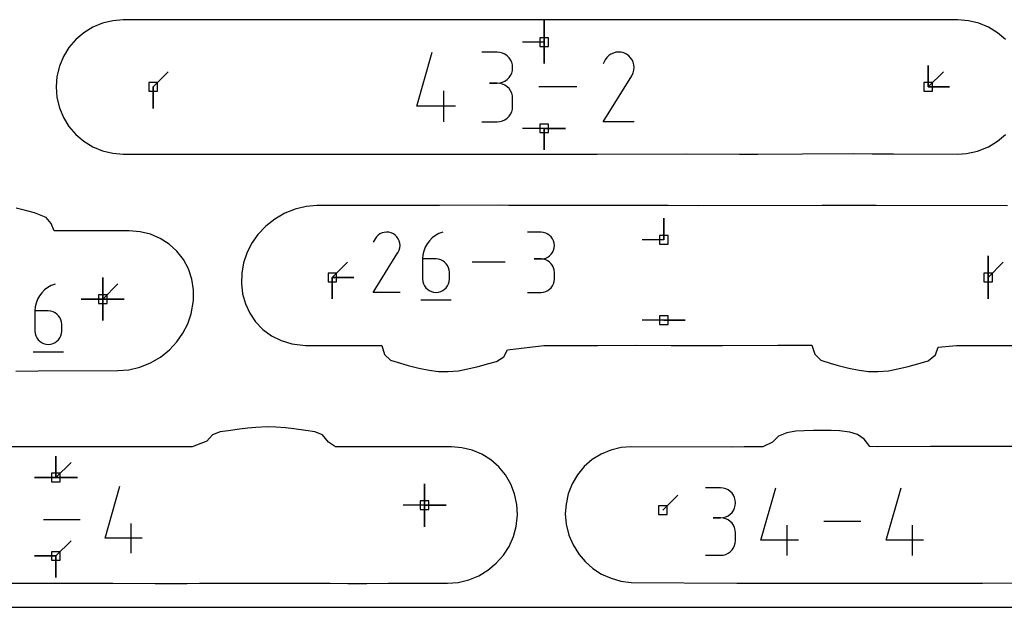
# Model space of a CAD drawing. Extents: x 0 to 600, y 0 to 900.
# Tile 35 of 56: x 288 to 353, y 0 to 39. Entities that reach past the tile are written whole.
import ezdxf

# ---------------------------------------------------------------- set-up
doc = ezdxf.new("R2010")
doc.units = 0

msp = doc.modelspace()

# ---------------------------------------------------------------- linework, layer by layer
at = {"layer": 'annotation', "color": 1}
for p, q in [((322.554023, 37.580983), (322.554023, 39.009733)), ((322.554023, 37.580983), (322.554023, 39.009733)), ((322.554023, 39.009733), (322.554023, 37.580983)), ((322.554023, 37.580983), (322.554023, 39.009733)), ((322.554023, 39.009733), (322.554023, 37.580983)), ((322.554023, 37.580983), (321.125273, 37.580983)), ((322.554023, 37.580983), (322.554023, 36.152233)), ((322.554023, 37.580983), (322.554023, 36.152233)), ((322.554023, 36.152233), (322.554023, 37.580983)), ((314.085873, 33.313402), (315.11438, 36.920448)), ((319.430488, 36.915067), (318.400527, 36.915067)), ((319.615729, 36.89844), (319.430488, 36.915067)), ((319.790035, 36.850524), (319.615729, 36.89844)), ((319.950505, 36.774266), (319.790035, 36.850524)), ((320.094242, 36.672612), (319.950505, 36.774266)), ((320.218346, 36.54851), (320.094242, 36.672612)), ((326.849775, 36.683958), (326.720998, 36.556904)), ((326.996078, 36.784845), (326.849775, 36.683958)), ((327.155992, 36.858548), (326.996078, 36.784845)), ((327.325598, 36.904051), (327.155992, 36.858548)), ((327.500981, 36.920335), (327.325598, 36.904051)), ((327.678224, 36.906383), (327.500981, 36.920335)), ((327.853411, 36.861178), (327.678224, 36.906383)), ((328.022625, 36.783703), (327.853411, 36.861178)), ((328.173968, 36.676234), (328.022625, 36.783703)), ((328.022625, 36.783703), (328.022625, 36.783703)), ((328.300508, 36.547273), (328.173968, 36.676234)), ((320.319918, 36.404907), (320.218346, 36.54851)), ((320.396058, 36.24475), (320.319918, 36.404907)), ((320.443869, 36.070985), (320.396058, 36.24475)), ((320.46045, 35.88656), (320.443869, 36.070985)), ((326.613663, 36.404703), (326.47841, 36.145249)), ((326.720998, 36.556904), (326.613663, 36.404703)), ((328.401119, 36.400771), (328.300508, 36.547273)), ((328.474675, 36.24068), (328.401119, 36.400771)), ((328.520052, 36.070954), (328.474675, 36.24068)), ((328.536124, 35.895545), (328.520052, 36.070954)), ((348.082995, 34.601363), (348.082995, 36.030113)), ((348.082995, 34.601363), (348.082995, 36.030113)), ((348.082995, 36.030113), (348.082995, 34.601363)), ((348.082995, 34.601363), (348.082995, 36.030113)), ((348.082995, 36.030113), (348.082995, 34.601363)), ((296.552911, 34.601363), (297.563189, 35.611641)), ((320.218346, 35.2222), (320.319918, 35.366166)), ((320.319918, 35.366166), (320.396058, 35.52683)), ((320.396058, 35.52683), (320.443869, 35.701269)), ((320.443869, 35.701269), (320.46045, 35.88656)), ((320.46045, 35.88656), (320.46045, 35.88656)), ((328.378937, 35.346527), (328.381213, 35.349343)), ((328.381213, 35.349343), (328.383395, 35.352182)), ((328.383395, 35.352182), (328.385498, 35.35507)), ((328.385498, 35.35507), (328.387536, 35.358029)), ((328.387536, 35.358029), (328.389525, 35.361084)), ((328.389525, 35.361084), (328.391477, 35.364259)), ((328.391477, 35.364259), (328.393408, 35.367578)), ((328.393408, 35.367578), (328.395331, 35.371064)), ((328.395331, 35.371064), (328.397262, 35.374741)), ((328.397262, 35.374741), (328.475854, 35.543486)), ((328.397262, 35.374741), (328.397262, 35.374741)), ((328.475854, 35.543486), (328.521767, 35.718404)), ((328.521767, 35.718404), (328.536124, 35.895545)), ((348.082995, 34.601363), (349.093274, 35.611641)), ((319.430488, 34.855144), (318.91478, 34.855144)), ((318.91478, 34.855144), (319.430488, 34.855144)), ((319.430488, 34.855144), (319.615729, 34.871775)), ((319.615729, 34.838517), (319.430488, 34.855144)), ((319.430488, 34.855144), (319.430488, 34.855144)), ((319.615729, 34.871775), (319.790035, 34.919719)), ((319.790035, 34.790601), (319.615729, 34.838517)), ((319.790035, 34.919719), (319.950505, 34.996053)), ((319.950505, 34.714343), (319.790035, 34.790601)), ((319.950505, 34.996053), (320.094242, 35.097855)), ((320.094242, 34.612689), (319.950505, 34.714343)), ((320.094242, 35.097855), (320.218346, 35.2222)), ((326.475501, 32.282239), (328.378937, 35.346527)), ((328.378937, 35.346527), (328.378937, 35.346527)), ((296.552911, 34.601363), (296.552911, 33.172613)), ((296.552911, 34.601363), (296.552911, 33.172613)), ((296.552911, 33.172613), (296.552911, 34.601363)), ((315.889251, 32.282277), (315.889251, 34.3422)), ((320.218346, 34.488588), (320.094242, 34.612689)), ((320.319918, 34.344984), (320.218346, 34.488588)), ((320.396058, 34.184827), (320.319918, 34.344984)), ((320.443869, 34.011062), (320.396058, 34.184827)), ((324.736273, 34.601363), (322.2002, 34.601363)), ((348.082995, 34.601363), (349.511745, 34.601362)), ((348.082995, 34.601363), (349.511745, 34.601362)), ((349.511745, 34.601362), (348.082995, 34.601363)), ((320.46045, 33.826637), (320.443869, 34.011062)), ((320.46045, 33.310929), (320.46045, 33.826637)), ((320.46045, 33.826637), (320.46045, 33.826637)), ((316.661213, 33.313402), (314.085873, 33.313402)), ((320.218346, 32.648859), (320.319918, 32.792453)), ((320.319918, 32.792453), (320.396058, 32.952622)), ((320.396058, 32.952622), (320.443869, 33.126428)), ((320.443869, 33.126428), (320.46045, 33.310929)), ((318.400527, 32.282422), (319.430488, 32.282422)), ((319.430488, 32.282422), (319.615729, 32.29904)), ((319.430488, 32.282422), (319.430488, 32.282422)), ((319.615729, 32.29904), (319.790035, 32.346932)), ((319.790035, 32.346932), (319.950505, 32.423159)), ((319.950505, 32.423159), (320.094242, 32.524781)), ((320.094242, 32.524781), (320.218346, 32.648859)), ((328.535424, 32.282239), (326.475501, 32.282239)), ((322.554023, 31.848451), (321.125273, 31.848451)), ((322.554023, 31.848451), (323.982773, 31.848451)), ((322.554023, 31.848451), (323.982773, 31.848451)), ((323.982773, 31.848451), (322.554023, 31.848451)), ((322.554023, 31.848451), (322.554023, 30.419701)), ((322.554023, 31.848451), (323.982773, 31.848451)), ((323.982773, 31.848451), (322.554023, 31.848451)), ((322.554023, 31.848451), (322.554023, 30.419701)), ((322.554023, 30.419701), (322.554023, 31.848451)), ((330.50294, 24.437448), (330.50294, 25.866198)), ((330.50294, 24.437448), (330.50294, 25.866198)), ((330.50294, 25.866198), (330.50294, 24.437448)), ((311.778623, 24.893307), (311.640388, 24.829594)), ((311.925237, 24.932641), (311.778623, 24.893307)), ((312.076845, 24.946717), (311.925237, 24.932641)), ((312.230061, 24.934657), (312.076845, 24.946717)), ((312.381499, 24.89558), (312.230061, 24.934657)), ((312.527774, 24.828607), (312.381499, 24.89558)), ((315.812284, 24.946815), (315.557225, 24.851183)), ((315.812284, 24.946815), (315.812284, 24.946815)), ((322.345247, 24.942164), (321.454908, 24.942164)), ((322.505376, 24.927791), (322.345247, 24.942164)), ((322.656053, 24.88637), (322.505376, 24.927791)), ((322.79477, 24.820449), (322.656053, 24.88637)), ((311.309813, 24.500985), (311.192895, 24.276703)), ((311.402597, 24.632554), (311.309813, 24.500985)), ((311.513917, 24.742384), (311.402597, 24.632554)), ((311.640388, 24.829594), (311.513917, 24.742384)), ((312.658601, 24.735707), (312.527774, 24.828607)), ((312.527774, 24.828607), (312.527774, 24.828607)), ((312.767987, 24.624228), (312.658601, 24.735707)), ((312.854959, 24.497586), (312.767987, 24.624228)), ((312.918544, 24.359197), (312.854959, 24.497586)), ((312.957769, 24.21248), (312.918544, 24.359197)), ((314.92771, 24.377876), (314.771102, 24.168731)), ((315.112535, 24.563485), (314.92771, 24.377876)), ((315.323174, 24.722331), (315.112535, 24.563485)), ((315.557225, 24.851183), (315.323174, 24.722331)), ((322.919021, 24.732576), (322.79477, 24.820449)), ((323.026301, 24.625298), (322.919021, 24.732576)), ((323.114104, 24.501162), (323.026301, 24.625298)), ((323.179923, 24.362715), (323.114104, 24.501162)), ((323.221252, 24.212506), (323.179923, 24.362715)), ((330.50294, 24.437448), (329.07419, 24.437448)), ((311.190381, 20.937368), (312.835784, 23.586257)), ((312.835784, 23.586257), (312.837751, 23.588691)), ((312.835784, 23.586257), (312.835784, 23.586257)), ((312.837751, 23.588691), (312.839638, 23.591146)), ((312.839638, 23.591146), (312.841456, 23.593642)), ((312.841456, 23.593642), (312.843218, 23.5962)), ((312.843218, 23.5962), (312.844937, 23.598841)), ((312.844937, 23.598841), (312.846624, 23.601585)), ((312.846624, 23.601585), (312.848293, 23.604454)), ((312.848293, 23.604454), (312.849956, 23.607467)), ((312.849956, 23.607467), (312.851625, 23.610646)), ((312.851625, 23.610646), (312.919563, 23.756516)), ((312.851625, 23.610646), (312.851625, 23.610646)), ((312.919563, 23.756516), (312.959252, 23.907722)), ((312.971663, 24.060849), (312.957769, 24.21248)), ((312.959252, 23.907722), (312.971663, 24.060849)), ((314.552147, 23.692748), (314.494605, 23.432366)), ((314.645114, 23.939279), (314.552147, 23.692748)), ((314.771102, 24.168731), (314.645114, 23.939279)), ((323.026301, 23.478784), (323.114104, 23.603234)), ((323.114104, 23.603234), (323.179923, 23.742118)), ((323.179923, 23.742118), (323.221252, 23.89291)), ((323.235585, 24.053082), (323.221252, 24.212506)), ((323.221252, 23.89291), (323.235585, 24.053082)), ((323.235585, 24.053082), (323.235585, 24.053082)), ((308.471766, 21.93537), (309.482044, 22.945649)), ((314.494605, 23.432366), (314.474891, 23.161361)), ((314.474891, 23.161361), (314.474891, 21.828745)), ((315.365229, 23.161361), (314.474891, 23.161361)), ((315.525359, 23.147071), (315.365229, 23.161361)), ((315.676035, 23.105857), (315.525359, 23.147071)), ((315.814752, 23.040205), (315.676035, 23.105857)), ((315.939004, 22.952601), (315.814752, 23.040205)), ((316.046284, 22.84553), (315.939004, 22.952601)), ((319.951755, 22.942108), (317.759475, 22.942108)), ((322.345247, 23.161487), (321.899449, 23.161487)), ((321.899449, 23.161487), (322.345247, 23.161487)), ((322.345247, 23.161487), (322.505376, 23.175863)), ((322.505376, 23.147114), (322.345247, 23.161487)), ((322.345247, 23.161487), (322.345247, 23.161487)), ((322.505376, 23.175863), (322.656053, 23.217308)), ((322.656053, 23.105693), (322.505376, 23.147114)), ((322.656053, 23.217308), (322.79477, 23.283294)), ((322.79477, 23.039772), (322.656053, 23.105693)), ((322.79477, 23.283294), (322.919021, 23.371295)), ((322.919021, 22.951899), (322.79477, 23.039772)), ((322.919021, 23.371295), (323.026301, 23.478784)), ((323.026301, 22.844621), (322.919021, 22.951899)), ((352.064399, 21.93537), (352.064399, 23.36412)), ((352.064399, 21.93537), (352.064399, 23.36412)), ((352.064399, 23.36412), (352.064399, 21.93537)), ((352.064399, 21.93537), (352.064399, 23.36412)), ((352.064399, 23.36412), (352.064399, 21.93537)), ((352.064399, 21.93537), (353.074678, 22.945649)), ((316.134086, 22.721476), (316.046284, 22.84553)), ((316.199905, 22.582927), (316.134086, 22.721476)), ((316.241234, 22.432366), (316.199905, 22.582927)), ((316.255568, 22.27228), (316.241234, 22.432366)), ((316.255568, 21.828745), (316.255568, 22.27228)), ((316.255568, 22.27228), (316.255568, 22.27228)), ((323.114104, 22.720485), (323.026301, 22.844621)), ((323.179923, 22.582038), (323.114104, 22.720485)), ((323.221252, 22.431829), (323.179923, 22.582038)), ((323.235585, 22.272405), (323.221252, 22.431829)), ((323.235585, 21.826607), (323.235585, 22.272405)), ((323.235585, 22.272405), (323.235585, 22.272405)), ((293.20745, 20.493365), (293.20745, 21.922115)), ((293.20745, 20.493365), (293.20745, 21.922115)), ((293.20745, 21.922115), (293.20745, 20.493365)), ((293.20745, 20.493365), (293.20745, 21.922115)), ((293.20745, 21.922115), (293.20745, 20.493365)), ((293.20745, 20.493365), (293.20745, 21.922115)), ((293.20745, 21.922115), (293.20745, 20.493365)), ((293.20745, 20.493365), (293.20745, 21.922115)), ((293.20745, 21.922115), (293.20745, 20.493365)), ((308.471766, 21.93537), (309.900516, 21.93537)), ((308.471766, 21.93537), (309.900516, 21.93537)), ((309.900516, 21.93537), (308.471766, 21.93537)), ((308.471766, 21.93537), (308.471766, 20.506621)), ((308.471766, 21.93537), (309.900516, 21.93537)), ((309.900516, 21.93537), (308.471766, 21.93537)), ((308.471766, 21.93537), (308.471766, 20.506621)), ((308.471766, 20.506621), (308.471766, 21.93537)), ((314.474891, 21.828745), (314.474891, 21.828745)), ((314.474891, 21.828745), (314.489265, 21.668581)), ((314.489265, 21.668581), (314.530698, 21.517812)), ((316.199905, 21.517812), (316.241234, 21.668581)), ((316.241234, 21.668581), (316.255568, 21.828745)), ((323.179923, 21.516873), (323.221252, 21.667117)), ((323.221252, 21.667117), (323.235585, 21.826607)), ((352.064399, 21.93537), (352.064399, 20.506621)), ((352.064399, 21.93537), (352.064399, 20.506621)), ((352.064399, 20.506621), (352.064399, 21.93537)), ((289.339485, 21.105734), (289.154655, 20.920119)), ((289.55013, 21.264583), (289.339485, 21.105734)), ((289.784188, 21.39344), (289.55013, 21.264583)), ((290.039254, 21.489074), (289.784188, 21.39344)), ((290.039254, 21.489074), (290.039254, 21.489074)), ((293.20745, 20.493365), (294.217728, 21.503643)), ((314.530698, 21.517812), (314.596651, 21.378961)), ((314.596651, 21.378961), (314.684589, 21.254551)), ((314.684589, 21.254551), (314.791972, 21.147104)), ((314.791972, 21.147104), (314.916265, 21.059142)), ((314.916265, 21.059142), (315.05493, 20.99319)), ((315.05493, 20.99319), (315.205431, 20.951768)), ((315.205431, 20.951768), (315.365229, 20.9374)), ((315.365229, 20.9374), (315.525359, 20.951768)), ((315.525359, 20.951768), (315.676035, 20.99319)), ((315.676035, 20.99319), (315.814752, 21.059142)), ((315.814752, 21.059142), (315.939004, 21.147104)), ((315.939004, 21.147104), (316.046284, 21.254551)), ((316.046284, 21.254551), (316.134086, 21.378961)), ((316.134086, 21.378961), (316.199905, 21.517812)), ((322.345247, 20.937526), (322.505376, 20.951891)), ((322.505376, 20.951891), (322.656053, 20.993291)), ((322.656053, 20.993291), (322.79477, 21.059184)), ((322.79477, 21.059184), (322.919021, 21.147031)), ((322.919021, 21.147031), (323.026301, 21.254288)), ((323.026301, 21.254288), (323.114104, 21.378416)), ((323.114104, 21.378416), (323.179923, 21.516873)), ((288.872051, 20.48151), (288.779082, 20.234971)), ((288.998043, 20.710969), (288.872051, 20.48151)), ((289.154655, 20.920119), (288.998043, 20.710969)), ((293.20745, 20.493365), (291.7787, 20.493365)), ((293.20745, 20.493365), (291.7787, 20.493365)), ((291.7787, 20.493365), (293.20745, 20.493365)), ((293.20745, 20.493365), (294.6362, 20.493365)), ((293.20745, 20.493365), (294.6362, 20.493365)), ((294.6362, 20.493365), (293.20745, 20.493365)), ((293.20745, 20.493365), (293.20745, 19.064615)), ((293.20745, 20.493365), (294.6362, 20.493365)), ((294.6362, 20.493365), (293.20745, 20.493365)), ((293.20745, 20.493365), (293.20745, 19.064615)), ((293.20745, 19.064615), (293.20745, 20.493365)), ((293.20745, 20.493365), (294.6362, 20.493365)), ((294.6362, 20.493365), (293.20745, 20.493365)), ((293.20745, 20.493365), (293.20745, 19.064615)), ((293.20745, 19.064615), (293.20745, 20.493365)), ((312.971058, 20.937368), (311.190381, 20.937368)), ((314.363378, 20.436224), (316.368086, 20.436224)), ((315.365229, 20.9374), (315.365229, 20.9374)), ((321.454908, 20.937526), (322.345247, 20.937526)), ((322.345247, 20.937526), (322.345247, 20.937526)), ((288.721538, 19.974582), (288.701823, 19.70357)), ((288.701823, 19.70357), (288.701823, 18.370916)), ((289.592187, 19.70357), (288.701823, 19.70357)), ((288.779082, 20.234971), (288.721538, 19.974582)), ((289.752321, 19.689279), (289.592187, 19.70357)), ((289.903001, 19.648064), (289.752321, 19.689279)), ((290.041722, 19.582411), (289.903001, 19.648064)), ((290.165977, 19.494804), (290.041722, 19.582411)), ((290.273261, 19.38773), (290.165977, 19.494804)), ((290.361066, 19.263673), (290.273261, 19.38773)), ((290.426886, 19.125119), (290.361066, 19.263673)), ((290.468217, 18.974554), (290.426886, 19.125119)), ((330.507212, 19.08825), (329.078462, 19.08825)), ((330.507212, 19.08825), (331.935962, 19.08825)), ((330.507212, 19.08825), (331.935962, 19.08825)), ((331.935962, 19.08825), (330.507212, 19.08825)), ((288.701823, 18.370916), (288.701823, 18.370916)), ((288.701823, 18.370916), (288.716198, 18.210747)), ((290.48255, 18.814463), (290.468217, 18.974554)), ((290.468217, 18.210747), (290.48255, 18.370916)), ((290.48255, 18.370916), (290.48255, 18.814463)), ((290.48255, 18.814463), (290.48255, 18.814463)), ((288.716198, 18.210747), (288.757632, 18.059974)), ((288.757632, 18.059974), (288.823587, 17.921119)), ((288.823587, 17.921119), (288.911527, 17.796706)), ((288.911527, 17.796706), (289.018913, 17.689256)), ((289.018913, 17.689256), (289.14321, 17.601292)), ((290.041722, 17.601292), (290.165977, 17.689256)), ((290.165977, 17.689256), (290.273261, 17.796706)), ((290.273261, 17.796706), (290.361066, 17.921119)), ((290.361066, 17.921119), (290.426886, 18.059974)), ((290.426886, 18.059974), (290.468217, 18.210747)), ((289.14321, 17.601292), (289.281879, 17.535337)), ((289.281879, 17.535337), (289.432384, 17.493915)), ((289.432384, 17.493915), (289.592187, 17.479546)), ((289.592187, 17.479546), (289.752321, 17.493915)), ((289.592187, 17.479546), (289.592187, 17.479546)), ((289.752321, 17.493915), (289.903001, 17.535337)), ((289.903001, 17.535337), (290.041722, 17.601292)), ((288.590308, 16.978355), (290.595072, 16.978355)), ((290.098382, 8.623776), (290.098382, 10.052526)), ((290.098382, 8.623776), (290.098382, 10.052526)), ((290.098382, 10.052526), (290.098382, 8.623776)), ((290.098382, 8.623776), (290.098382, 10.052526)), ((290.098382, 10.052526), (290.098382, 8.623776)), ((290.098382, 8.623776), (290.098382, 10.052526)), ((290.098382, 10.052526), (290.098382, 8.623776)), ((290.098382, 8.623776), (291.108661, 9.634055)), ((290.098382, 8.623776), (288.669632, 8.623776)), ((290.098382, 8.623776), (288.669632, 8.623776)), ((288.669632, 8.623776), (290.098382, 8.623776)), ((290.098382, 8.623776), (291.527132, 8.623776)), ((290.098382, 8.623776), (291.527132, 8.623776)), ((291.527132, 8.623776), (290.098382, 8.623776)), ((290.098382, 8.623776), (291.527132, 8.623776)), ((291.527132, 8.623776), (290.098382, 8.623776)), ((293.367969, 4.588819), (294.355112, 8.050798)), ((314.601147, 6.791048), (314.601147, 8.219798)), ((314.601147, 6.791048), (314.601147, 8.219798)), ((314.601147, 8.219798), (314.601147, 6.791048)), ((314.601147, 6.791048), (314.601147, 8.219798)), ((314.601147, 8.219798), (314.601147, 6.791048)), ((314.601147, 6.791048), (314.601147, 8.219798)), ((314.601147, 8.219798), (314.601147, 6.791048)), ((334.280212, 7.944133), (333.282469, 7.944133)), ((334.459659, 7.928026), (334.280212, 7.944133)), ((334.628512, 7.881609), (334.459659, 7.928026)), ((334.783963, 7.807736), (334.628512, 7.881609)), ((336.962863, 4.45513), (337.959197, 7.949345)), ((345.2842, 4.45513), (346.280535, 7.949345)), ((330.439509, 6.451168), (331.449788, 7.461446)), ((334.923203, 7.709262), (334.783963, 7.807736)), ((335.043425, 7.589042), (334.923203, 7.709262)), ((335.14182, 7.449931), (335.043425, 7.589042)), ((335.215579, 7.294784), (335.14182, 7.449931)), ((335.261893, 7.126454), (335.215579, 7.294784)), ((314.601147, 6.791048), (313.172398, 6.791048)), ((314.601147, 6.791048), (316.029897, 6.791048)), ((314.601147, 6.791048), (316.029897, 6.791048)), ((316.029897, 6.791048), (314.601147, 6.791048)), ((314.601147, 6.791048), (314.601147, 5.362298)), ((314.601147, 6.791048), (316.029897, 6.791048)), ((316.029897, 6.791048), (314.601147, 6.791048)), ((314.601147, 6.791048), (314.601147, 5.362298)), ((314.601147, 5.362298), (314.601147, 6.791048)), ((335.14182, 6.443682), (335.215579, 6.599321)), ((335.215579, 6.599321), (335.261893, 6.768303)), ((335.277956, 6.947798), (335.261893, 7.126454)), ((335.261893, 6.768303), (335.277956, 6.947798)), ((335.277956, 6.947798), (335.277956, 6.947798)), ((334.280212, 5.948646), (333.780636, 5.948646)), ((333.780636, 5.948646), (334.280212, 5.948646)), ((334.280212, 5.948646), (334.459659, 5.964757)), ((334.459659, 5.932539), (334.280212, 5.948646)), ((334.280212, 5.948646), (334.280212, 5.948646)), ((334.459659, 5.964757), (334.628512, 6.011201)), ((334.628512, 5.886122), (334.459659, 5.932539)), ((334.628512, 6.011201), (334.783963, 6.085147)), ((334.783963, 6.085147), (334.923203, 6.183764)), ((334.923203, 6.183764), (335.043425, 6.30422)), ((335.043425, 6.30422), (335.14182, 6.443682)), ((291.699025, 5.824981), (289.264947, 5.824981)), ((295.098819, 3.599164), (295.098819, 5.576241)), ((334.783963, 5.812249), (334.628512, 5.886122)), ((334.923203, 5.713775), (334.783963, 5.812249)), ((335.043425, 5.593555), (334.923203, 5.713775)), ((335.14182, 5.454444), (335.043425, 5.593555)), ((335.215579, 5.299297), (335.14182, 5.454444)), ((335.261893, 5.130968), (335.215579, 5.299297)), ((338.709829, 3.45626), (338.709829, 5.451747)), ((343.599716, 5.702803), (341.142974, 5.702803)), ((347.031167, 3.45626), (347.031167, 5.451747)), ((295.839735, 4.588819), (293.367969, 4.588819)), ((335.277956, 4.952311), (335.261893, 5.130968)), ((335.277956, 4.452735), (335.277956, 4.952311)), ((335.277956, 4.952311), (335.277956, 4.952311)), ((290.098376, 3.41345), (291.108654, 4.423728)), ((335.043425, 3.811375), (335.14182, 3.950477)), ((335.14182, 3.950477), (335.215579, 4.105636)), ((335.215579, 4.105636), (335.261893, 4.274005)), ((335.261893, 4.274005), (335.277956, 4.452735)), ((339.457644, 4.45513), (336.962863, 4.45513)), ((347.778981, 4.45513), (345.2842, 4.45513)), ((290.098376, 3.41345), (288.669626, 3.41345)), ((290.098376, 3.41345), (288.669626, 3.41345)), ((288.669626, 3.41345), (290.098376, 3.41345)), ((290.098376, 3.41345), (290.098375, 1.9847)), ((290.098376, 3.41345), (290.098375, 1.9847)), ((290.098375, 1.9847), (290.098376, 3.41345)), ((290.098376, 3.41345), (290.098375, 1.9847)), ((290.098375, 1.9847), (290.098376, 3.41345)), ((333.282469, 3.456401), (334.280212, 3.456401)), ((334.280212, 3.456401), (334.459659, 3.472498)), ((334.280212, 3.456401), (334.280212, 3.456401)), ((334.459659, 3.472498), (334.628512, 3.518892)), ((334.628512, 3.518892), (334.783963, 3.592735)), ((334.783963, 3.592735), (334.923203, 3.691179)), ((334.923203, 3.691179), (335.043425, 3.811375))]:
    msp.add_line(p, q, dxfattribs=at)
at = {"layer": 'boundary', "color": 5}
for p, q in [((293.192154, 38.844013), (292.546076, 38.576573)), ((293.872185, 39.006923), (293.192154, 38.844013)), ((294.569494, 39.061389), (293.872185, 39.006923)), ((297.0023, 39.066865), (294.569494, 39.061389)), ((306.804944, 39.071872), (297.0023, 39.066865)), ((307.633653, 39.069515), (306.804944, 39.071872)), ((308.439346, 39.067225), (307.633653, 39.069515)), ((321.741971, 39.072941), (308.439346, 39.067225)), ((322.31065, 39.072871), (321.741971, 39.072941)), ((323.117348, 39.072517), (322.31065, 39.072871)), ((336.189877, 39.066821), (323.117348, 39.072517)), ((336.818458, 39.070223), (336.189877, 39.066821)), ((337.583784, 39.074438), (336.818458, 39.070223)), ((348.024448, 39.068432), (337.583784, 39.074438)), ((348.650566, 39.071132), (348.024448, 39.068432)), ((350.064493, 39.060872), (348.650566, 39.071132)), ((350.76199, 39.006337), (350.064493, 39.060872)), ((351.442056, 38.84339), (350.76199, 39.006337)), ((352.088154, 38.575955), (351.442056, 38.84339)), ((291.949754, 38.211141), (291.417925, 37.756746)), ((292.546076, 38.576573), (291.949754, 38.211141)), ((352.684369, 38.210612), (352.088154, 38.575955)), ((353.216031, 37.756357), (352.684369, 38.210612)), ((291.417925, 37.756746), (290.963684, 37.224565)), ((290.963684, 37.224565), (290.598209, 36.627709)), ((290.598209, 36.627709), (290.330507, 35.980865)), ((290.330507, 35.980865), (290.167165, 35.30001)), ((290.167165, 35.30001), (290.11165, 34.601497)), ((290.11165, 34.601497), (290.166876, 33.903658)), ((290.166876, 33.903658), (290.330559, 33.222718)), ((290.330559, 33.222718), (290.598586, 32.575825)), ((290.598586, 32.575825), (290.96438, 31.978712)), ((290.96438, 31.978712), (291.418946, 31.446097)), ((291.418946, 31.446097), (291.951082, 30.991105)), ((352.688176, 30.985792), (353.219825, 31.441224)), ((291.951082, 30.991105), (292.547741, 30.624912)), ((352.091997, 30.619227), (352.688176, 30.985792)), ((292.547741, 30.624912), (293.194131, 30.35656)), ((293.194131, 30.35656), (293.874328, 30.192676)), ((293.874328, 30.192676), (294.574605, 30.137229)), ((294.574605, 30.137229), (300.236725, 30.135819)), ((300.236725, 30.135819), (301.05875, 30.140548)), ((301.05875, 30.140548), (303.916866, 30.1327)), ((303.916866, 30.1327), (305.400285, 30.137379)), ((305.400285, 30.137379), (307.102695, 30.13249)), ((307.102695, 30.13249), (308.586869, 30.134595)), ((308.586869, 30.134595), (310.894818, 30.130723)), ((310.894818, 30.130723), (312.327505, 30.13839)), ((312.327505, 30.13839), (314.776037, 30.142522)), ((314.776037, 30.142522), (316.712503, 30.138873)), ((316.712503, 30.138873), (320.515893, 30.138019)), ((320.515893, 30.138019), (321.674958, 30.131052)), ((321.674958, 30.131052), (322.55454, 30.129135)), ((322.55454, 30.129135), (324.089992, 30.133236)), ((324.089992, 30.133236), (326.087723, 30.134922)), ((326.087723, 30.134922), (331.998701, 30.159471)), ((331.998701, 30.159471), (335.551577, 30.137088)), ((335.551577, 30.137088), (336.765275, 30.138004)), ((336.765275, 30.138004), (339.730196, 30.16307)), ((339.730196, 30.16307), (343.088635, 30.185864)), ((343.088635, 30.185864), (344.350078, 30.160214)), ((344.350078, 30.160214), (345.769175, 30.152893)), ((345.769175, 30.152893), (350.065918, 30.130833)), ((350.065918, 30.130833), (350.631099, 30.175714)), ((350.631099, 30.175714), (351.367489, 30.331636)), ((351.367489, 30.331636), (352.091997, 30.619227)), ((288.165607, 26.364307), (287.452075, 26.546779)), ((288.66441, 26.221261), (288.165607, 26.364307)), ((289.452234, 25.928733), (288.66441, 26.221261)), ((305.30375, 26.201386), (304.645596, 25.818623)), ((306.00499, 26.481485), (305.30375, 26.201386)), ((306.729163, 26.651618), (306.00499, 26.481485)), ((307.463504, 26.708961), (306.729163, 26.651618)), ((311.537675, 26.724166), (307.463504, 26.708961)), ((313.608977, 26.72681), (311.537675, 26.724166)), ((315.589016, 26.724375), (313.608977, 26.72681)), ((319.644119, 26.731648), (315.589016, 26.724375)), ((320.210174, 26.727991), (319.644119, 26.731648)), ((330.805096, 26.710858), (320.210174, 26.727991)), ((332.846313, 26.707319), (330.805096, 26.710858)), ((341.033675, 26.714951), (332.846313, 26.707319)), ((342.492362, 26.714719), (341.033675, 26.714951)), ((344.631536, 26.70828), (342.492362, 26.714719)), ((353.354513, 26.687822), (344.631536, 26.70828)), ((289.785667, 25.51817), (289.452234, 25.928733)), ((304.645596, 25.818623), (304.046863, 25.342661)), ((289.976527, 25.044799), (289.785667, 25.51817)), ((290.999386, 25.042008), (289.976527, 25.044799)), ((291.936799, 25.038891), (290.999386, 25.042008)), ((294.972945, 25.03136), (291.936799, 25.038891)), ((295.691087, 24.973924), (294.972945, 25.03136)), ((296.383197, 24.804077), (295.691087, 24.973924)), ((304.046863, 25.342661), (303.522457, 24.785269)), ((297.032499, 24.52575), (296.383197, 24.804077)), ((297.622872, 24.145659), (297.032499, 24.52575)), ((303.522457, 24.785269), (303.101557, 24.180939)), ((298.139713, 23.673022), (297.622872, 24.145659)), ((298.570097, 23.119385), (298.139713, 23.673022)), ((303.101557, 24.180939), (302.791296, 23.557364)), ((298.90331, 22.498328), (298.570097, 23.119385)), ((302.791296, 23.557364), (302.571251, 22.898911)), ((299.13092, 21.825102), (298.90331, 22.498328)), ((302.571251, 22.898911), (302.446874, 22.215958)), ((299.247176, 21.116365), (299.13092, 21.825102)), ((302.446874, 22.215958), (302.424677, 21.526639)), ((299.249441, 20.390887), (299.247176, 21.116365)), ((302.424677, 21.526639), (302.506275, 20.838625)), ((299.088069, 19.506533), (299.249441, 20.390887)), ((302.506275, 20.838625), (302.693214, 20.176025)), ((302.693214, 20.176025), (302.983973, 19.551075)), ((298.861132, 18.849455), (299.088069, 19.506533)), ((302.983973, 19.551075), (303.374845, 18.979614)), ((298.544261, 18.228258), (298.861132, 18.849455)), ((303.374845, 18.979614), (303.859546, 18.477143)), ((303.859546, 18.477143), (304.429066, 18.058432)), ((298.144842, 17.654873), (298.544261, 18.228258)), ((304.429066, 18.058432), (305.071592, 17.736967)), ((305.071592, 17.736967), (305.77273, 17.524359)), ((297.03829, 16.636114), (297.637377, 17.113413)), ((297.637377, 17.113413), (298.144842, 17.654873)), ((305.77273, 17.524359), (306.697535, 17.416048)), ((306.697535, 17.416048), (308.887304, 17.411249)), ((308.887304, 17.411249), (310.250701, 17.407332)), ((310.250701, 17.407332), (311.76346, 17.407415)), ((311.76346, 17.407415), (311.949971, 16.820075)), ((319.866195, 16.655065), (320.127993, 17.124681)), ((320.127993, 17.124681), (322.536165, 17.407667)), ((322.536165, 17.407667), (323.506023, 17.409954)), ((323.506023, 17.409954), (326.114685, 17.416551)), ((326.114685, 17.416551), (328.696916, 17.431778)), ((328.696916, 17.431778), (330.999625, 17.416541)), ((330.999625, 17.416541), (334.417651, 17.416544)), ((334.417651, 17.416544), (338.078577, 17.428183)), ((338.078577, 17.428183), (340.351837, 17.42874)), ((340.351837, 17.42874), (340.539269, 16.821998)), ((348.563366, 16.796007), (348.753954, 17.304324)), ((348.753954, 17.304324), (349.957794, 17.415764)), ((349.957794, 17.415764), (350.744731, 17.416228)), ((350.744731, 17.416228), (353.833016, 17.417892)), ((296.379698, 16.251947), (297.03829, 16.636114)), ((311.949971, 16.820075), (312.347613, 16.437561)), ((312.347613, 16.437561), (312.999583, 16.231188)), ((319.381548, 16.346044), (319.866195, 16.655065)), ((340.539269, 16.821998), (340.93998, 16.438219)), ((340.93998, 16.438219), (341.577021, 16.236876)), ((347.544488, 16.236831), (348.076562, 16.383657)), ((348.076562, 16.383657), (348.563366, 16.796007)), ((287.438972, 15.710452), (288.905463, 15.72802)), ((288.905463, 15.72802), (294.209108, 15.740039)), ((294.209108, 15.740039), (294.94754, 15.797991)), ((294.94754, 15.797991), (295.677891, 15.97042)), ((295.677891, 15.97042), (296.379698, 16.251947)), ((312.999583, 16.231188), (313.503578, 16.086556)), ((313.503578, 16.086556), (314.215337, 15.904263)), ((314.215337, 15.904263), (314.903866, 15.767314)), ((314.903866, 15.767314), (315.529179, 15.685447)), ((316.167157, 15.677038), (316.851772, 15.732639)), ((316.851772, 15.732639), (317.471084, 15.851207)), ((317.471084, 15.851207), (318.165585, 16.016548)), ((318.165585, 16.016548), (318.86863, 16.21447)), ((318.86863, 16.21447), (319.381548, 16.346044)), ((341.577021, 16.236876), (342.09318, 16.089788)), ((342.09318, 16.089788), (342.805092, 15.907601)), ((342.805092, 15.907601), (343.493849, 15.770622)), ((343.493849, 15.770622), (344.118611, 15.688692)), ((344.756004, 15.68011), (345.440899, 15.735661)), ((345.440899, 15.735661), (346.059588, 15.854235)), ((346.059588, 15.854235), (346.754393, 16.019693)), ((346.754393, 16.019693), (347.544488, 16.236831)), ((315.529179, 15.685447), (316.167157, 15.677038)), ((344.118611, 15.688692), (344.756004, 15.68011)), ((302.310673, 11.853905), (301.538335, 11.739195)), ((302.84569, 11.91726), (302.310673, 11.853905)), ((303.389721, 11.962997), (302.84569, 11.91726)), ((304.161386, 11.992704), (303.389721, 11.962997)), ((304.712971, 11.978645), (304.161386, 11.992704)), ((305.370076, 11.92474), (304.712971, 11.978645)), ((305.911307, 11.864179), (305.370076, 11.92474)), ((306.719436, 11.746177), (305.911307, 11.864179)), ((300.503928, 11.467705), (300.127971, 11.045811)), ((301.019539, 11.666874), (300.503928, 11.467705)), ((301.538335, 11.739195), (301.019539, 11.666874)), ((307.301249, 11.666849), (306.719436, 11.746177)), ((307.821304, 11.467406), (307.301249, 11.666849)), ((308.224821, 10.97092), (307.821304, 11.467406)), ((338.140394, 11.369734), (337.739613, 10.972574)), ((338.691064, 11.605893), (338.140394, 11.369734)), ((339.282036, 11.705132), (338.691064, 11.605893)), ((339.831342, 11.74023), (339.282036, 11.705132)), ((340.454555, 11.763274), (339.831342, 11.74023)), ((341.046699, 11.767208), (340.454555, 11.763274)), ((341.623688, 11.752299), (341.046699, 11.767208)), ((342.182576, 11.724139), (341.623688, 11.752299)), ((342.879742, 11.647821), (342.182576, 11.724139)), ((343.376199, 11.490792), (342.879742, 11.647821)), ((343.836999, 11.174239), (343.376199, 11.490792)), ((344.212371, 10.68668), (343.836999, 11.174239)), ((295.723703, 10.670153), (287.065785, 10.670152)), ((297.387359, 10.674283), (295.723703, 10.670153)), ((298.454027, 10.679051), (297.387359, 10.674283)), ((299.157944, 10.674747), (298.454027, 10.679051)), ((300.127971, 11.045811), (299.157944, 10.674747)), ((308.683371, 10.664188), (308.224821, 10.97092)), ((310.068438, 10.662602), (308.683371, 10.664188)), ((316.388825, 10.666341), (310.068438, 10.662602)), ((317.091934, 10.611122), (316.388825, 10.666341)), ((317.775267, 10.445736), (317.091934, 10.611122)), ((327.667335, 10.624254), (326.985522, 10.459312)), ((328.368171, 10.679481), (327.667335, 10.624254)), ((335.008371, 10.653419), (328.368171, 10.679481)), ((335.859857, 10.662056), (335.008371, 10.653419)), ((336.507707, 10.66822), (335.859857, 10.662056)), ((337.102557, 10.673203), (336.507707, 10.66822)), ((337.739613, 10.972574), (337.102557, 10.673203)), ((344.727242, 10.672589), (344.212371, 10.68668)), ((348.232575, 10.682256), (344.727242, 10.672589)), ((348.800196, 10.684108), (348.232575, 10.682256)), ((356.254432, 10.684122), (348.800196, 10.684108)), ((318.421549, 10.174068), (317.775267, 10.445736)), ((319.014843, 9.802788), (318.421549, 10.174068)), ((326.339525, 10.188234), (325.745887, 9.817828)), ((326.985522, 10.459312), (326.339525, 10.188234)), ((319.54047, 9.341062), (319.014843, 9.802788)), ((319.985542, 8.800112), (319.54047, 9.341062)), ((325.219256, 9.357177), (324.772677, 8.817657)), ((325.745887, 9.817828), (325.219256, 9.357177)), ((320.338944, 8.193369), (319.985542, 8.800112)), ((324.772677, 8.817657), (324.417093, 8.212385)), ((320.592027, 7.535633), (320.338944, 8.193369)), ((324.417093, 8.212385), (324.161372, 7.556405)), ((320.738456, 6.842948), (320.592027, 7.535633)), ((324.161372, 7.556405), (324.011792, 6.865704)), ((320.783355, 6.14007), (320.738456, 6.842948)), ((324.011792, 6.865704), (323.960218, 6.218945)), ((320.695741, 5.375343), (320.783355, 6.14007)), ((323.960218, 6.218945), (324.020078, 5.535896)), ((320.516088, 4.712893), (320.695741, 5.375343)), ((324.020078, 5.535896), (324.203074, 4.796479)), ((320.22225, 4.054734), (320.516088, 4.712893)), ((324.203074, 4.796479), (324.475579, 4.161603)), ((319.852222, 3.476398), (320.22225, 4.054734)), ((324.475579, 4.161603), (324.83817, 3.573945)), ((319.374186, 2.93273), (319.852222, 3.476398)), ((324.83817, 3.573945), (324.882507, 3.504531)), ((324.882507, 3.504531), (325.282493, 3.046018)), ((318.819827, 2.468167), (319.374186, 2.93273)), ((325.282493, 3.046018), (325.798681, 2.589178)), ((317.538432, 1.820124), (318.202831, 2.094255)), ((318.202831, 2.094255), (318.819827, 2.468167)), ((325.798681, 2.589178), (326.375556, 2.213407)), ((326.375556, 2.213407), (327.000646, 1.927251)), ((286.683986, 1.601145), (289.984779, 1.60013)), ((289.984779, 1.60013), (293.877464, 1.599884)), ((293.877464, 1.599884), (296.686781, 1.592392)), ((296.686781, 1.592392), (298.831575, 1.594394)), ((298.831575, 1.594394), (299.644288, 1.59862)), ((299.644288, 1.59862), (303.040976, 1.598063)), ((303.040976, 1.598063), (308.332463, 1.597126)), ((308.332463, 1.597126), (309.507371, 1.592857)), ((309.507371, 1.592857), (310.755652, 1.591563)), ((310.755652, 1.591563), (312.180596, 1.596322)), ((312.180596, 1.596322), (316.13027, 1.595616)), ((316.13027, 1.595616), (316.842894, 1.65255)), ((316.842894, 1.65255), (317.538432, 1.820124)), ((327.000646, 1.927251), (327.660579, 1.737466)), ((327.660579, 1.737466), (328.343037, 1.64912)), ((328.343037, 1.64912), (335.364605, 1.613909)), ((335.364605, 1.613909), (339.509709, 1.603526)), ((339.509709, 1.603526), (342.271334, 1.596602)), ((342.271334, 1.596602), (351.695678, 1.612477)), ((351.695678, 1.612477), (354.185549, 1.61956))]:
    msp.add_line(p, q, dxfattribs=at)
at = {"layer": 'frame', "color": 5}
msp.add_line((0, 0), (600, 0), dxfattribs=at)
at = {"layer": 'hole', "color": 5}
for p, q in [((322.839773, 37.866733), (322.268273, 37.866733)), ((322.268273, 37.866733), (322.268273, 37.295233)), ((322.839773, 37.295233), (322.839773, 37.866733)), ((322.268273, 37.295233), (322.839773, 37.295233)), ((296.838661, 34.887113), (296.267161, 34.887113)), ((296.267161, 34.887113), (296.267161, 34.315613)), ((296.838661, 34.315613), (296.838661, 34.887113)), ((348.368745, 34.887113), (347.797245, 34.887113)), ((347.797245, 34.887113), (347.797245, 34.315613)), ((348.368745, 34.315613), (348.368745, 34.887113)), ((296.267161, 34.315613), (296.838661, 34.315613)), ((347.797245, 34.315613), (348.368745, 34.315613)), ((322.839773, 32.134201), (322.268273, 32.134201)), ((322.268273, 32.134201), (322.268273, 31.562701)), ((322.839773, 31.562701), (322.839773, 32.134201)), ((322.268273, 31.562701), (322.839773, 31.562701)), ((330.78869, 24.723198), (330.21719, 24.723198)), ((330.21719, 24.723198), (330.21719, 24.151698)), ((330.78869, 24.151698), (330.78869, 24.723198)), ((330.21719, 24.151698), (330.78869, 24.151698)), ((308.757516, 22.22112), (308.186016, 22.22112)), ((308.186016, 22.22112), (308.186016, 21.64962)), ((308.186016, 21.64962), (308.757516, 21.64962)), ((308.757516, 21.64962), (308.757516, 22.22112)), ((352.350149, 22.22112), (351.778649, 22.22112)), ((351.778649, 22.22112), (351.778649, 21.64962)), ((351.778649, 21.64962), (352.350149, 21.64962)), ((352.350149, 21.64962), (352.350149, 22.22112)), ((293.4932, 20.779115), (292.9217, 20.779115)), ((292.9217, 20.779115), (292.9217, 20.207615)), ((293.4932, 20.207615), (293.4932, 20.779115)), ((292.9217, 20.207615), (293.4932, 20.207615)), ((330.792962, 19.374), (330.221462, 19.374)), ((330.221462, 19.374), (330.221462, 18.8025)), ((330.792962, 18.8025), (330.792962, 19.374)), ((330.221462, 18.8025), (330.792962, 18.8025)), ((290.384132, 8.909526), (289.812632, 8.909526)), ((289.812632, 8.909526), (289.812632, 8.338026)), ((290.384132, 8.338026), (290.384132, 8.909526)), ((289.812632, 8.338026), (290.384132, 8.338026)), ((314.886897, 7.076798), (314.315397, 7.076798)), ((314.315397, 7.076798), (314.315397, 6.505298)), ((314.886897, 6.505298), (314.886897, 7.076798)), ((330.725259, 6.736918), (330.153759, 6.736918)), ((330.153759, 6.736918), (330.153759, 6.165418)), ((330.725259, 6.165418), (330.725259, 6.736918)), ((314.315397, 6.505298), (314.886897, 6.505298)), ((330.153759, 6.165418), (330.725259, 6.165418)), ((290.384126, 3.6992), (289.812626, 3.6992)), ((289.812626, 3.6992), (289.812626, 3.1277)), ((290.384126, 3.1277), (290.384126, 3.6992)), ((289.812626, 3.1277), (290.384126, 3.1277))]:
    msp.add_line(p, q, dxfattribs=at)

doc.saveas('drawing.dxf')
